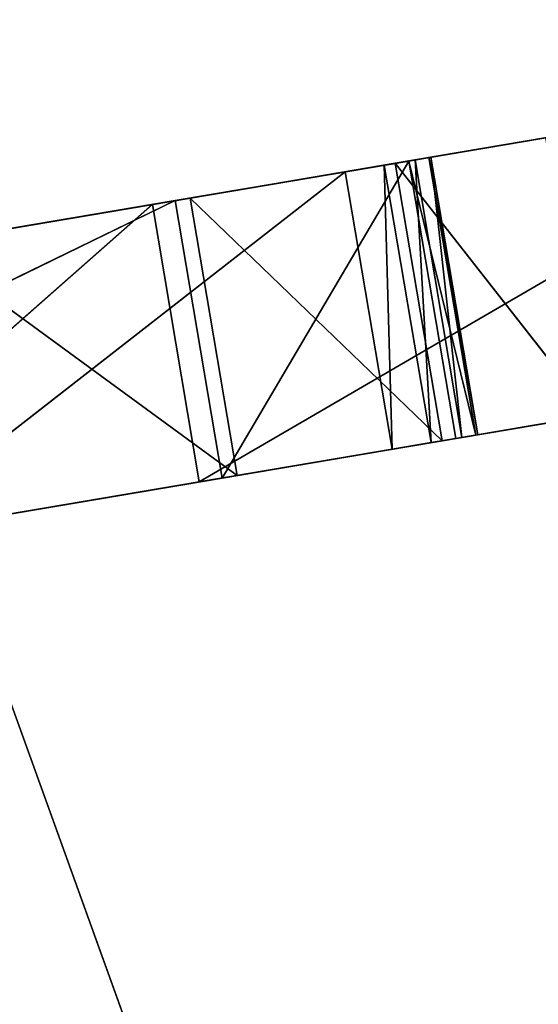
# Model space of a CAD drawing. Extents: x 47 to 276, y 1497 to 1772.
# Tile 16 of 61: x 99 to 111, y 1633 to 1655. Entities that reach past the tile are written whole.
import ezdxf

# ---------------------------------------------------------------- set-up
doc = ezdxf.new("R2010")
doc.units = 0
doc.header["$LTSCALE"] = 25.4
doc.layers.get('0').update_dxf_attribs({"color": 13, "linetype": 'CONTINUOUS'})

# ---------------------------------------------------------------- blocks, each defined once
blk = doc.blocks.new('IKA-A-4171_STL')
at = {"color": 33}
for p, q in [((95.028, 1543.307, 152.548), (106.474, 1543.808, 154.485)), ((95.028, 1543.307, 152.548), (106.474, 1543.808, 154.485)), ((106.474, 1543.808, 154.485), (96.07, 1543.307, 146.385)), ((106.474, 1543.808, 154.485), (96.07, 1543.307, 146.385)), ((107.517, 1543.808, 148.322), (96.07, 1543.307, 146.385)), ((107.517, 1543.808, 148.322), (96.07, 1543.307, 146.385)), ((106.474, 1543.808, 154.485), (107.517, 1543.808, 148.322)), ((106.474, 1543.808, 154.485), (107.517, 1543.808, 148.322)), ((106.474, 1543.808, 154.485), (107.345, 1543.585, 154.632)), ((107.892, 1540.453, 154.724), (106.474, 1543.808, 154.485)), ((107.892, 1540.453, 154.724), (106.474, 1543.808, 154.485)), ((106.474, 1543.808, 154.485), (107.345, 1543.585, 154.632)), ((107.345, 1543.585, 154.632), (107.517, 1543.808, 148.322)), ((107.345, 1543.585, 154.632), (107.517, 1543.808, 148.322)), ((108.388, 1543.585, 148.47), (107.517, 1543.808, 148.322)), ((107.517, 1543.808, 148.322), (108.934, 1540.453, 148.562)), ((107.517, 1543.808, 148.322), (108.934, 1540.453, 148.562)), ((107.517, 1543.808, 148.322), (109.377, 1541.246, 148.637)), ((109.072, 1542.994, 148.585), (107.517, 1543.808, 148.322)), ((108.388, 1543.585, 148.47), (107.517, 1543.808, 148.322)), ((109.072, 1542.994, 148.585), (107.517, 1543.808, 148.322)), ((109.426, 1542.156, 148.645), (107.517, 1543.808, 148.322)), ((109.426, 1542.156, 148.645), (107.517, 1543.808, 148.322)), ((107.517, 1543.808, 148.322), (109.377, 1541.246, 148.637)), ((107.345, 1543.585, 154.632), (108.388, 1543.585, 148.47)), ((107.345, 1543.585, 154.632), (108.388, 1543.585, 148.47)), ((107.345, 1543.585, 154.632), (108.029, 1542.994, 154.748)), ((107.892, 1540.453, 154.724), (107.345, 1543.585, 154.632)), ((107.892, 1540.453, 154.724), (107.345, 1543.585, 154.632)), ((108.383, 1542.156, 154.808), (107.345, 1543.585, 154.632)), ((108.383, 1542.156, 154.808), (107.345, 1543.585, 154.632)), ((107.345, 1543.585, 154.632), (108.029, 1542.994, 154.748)), ((108.029, 1542.994, 154.748), (108.388, 1543.585, 148.47)), ((108.029, 1542.994, 154.748), (108.388, 1543.585, 148.47)), ((109.072, 1542.994, 148.585), (108.388, 1543.585, 148.47)), ((109.072, 1542.994, 148.585), (108.388, 1543.585, 148.47)), ((102.697, 1534.734, 153.845), (95.028, 1543.307, 152.548)), ((102.697, 1534.734, 153.845), (95.028, 1543.307, 152.548)), ((107.892, 1540.453, 154.724), (95.028, 1543.307, 152.548)), ((107.892, 1540.453, 154.724), (95.028, 1543.307, 152.548)), ((96.07, 1543.307, 146.385), (103.739, 1534.734, 147.683)), ((96.07, 1543.307, 146.385), (103.739, 1534.734, 147.683)), ((96.07, 1543.307, 146.385), (108.934, 1540.453, 148.562)), ((96.07, 1543.307, 146.385), (108.934, 1540.453, 148.562)), ((108.029, 1542.994, 154.748), (109.072, 1542.994, 148.585)), ((108.029, 1542.994, 154.748), (109.072, 1542.994, 148.585)), ((108.029, 1542.994, 154.748), (108.383, 1542.156, 154.808)), ((108.029, 1542.994, 154.748), (108.383, 1542.156, 154.808)), ((108.383, 1542.156, 154.808), (109.072, 1542.994, 148.585)), ((108.383, 1542.156, 154.808), (109.072, 1542.994, 148.585)), ((109.426, 1542.156, 148.645), (109.072, 1542.994, 148.585)), ((109.426, 1542.156, 148.645), (109.072, 1542.994, 148.585)), ((108.383, 1542.156, 154.808), (107.892, 1540.453, 154.724)), ((108.383, 1542.156, 154.808), (107.892, 1540.453, 154.724)), ((108.383, 1542.156, 154.808), (108.334, 1541.246, 154.799)), ((108.334, 1541.246, 154.799), (109.426, 1542.156, 148.645)), ((108.334, 1541.246, 154.799), (109.426, 1542.156, 148.645)), ((108.383, 1542.156, 154.808), (108.334, 1541.246, 154.799)), ((108.383, 1542.156, 154.808), (109.426, 1542.156, 148.645)), ((108.383, 1542.156, 154.808), (109.426, 1542.156, 148.645)), ((109.377, 1541.246, 148.637), (109.426, 1542.156, 148.645)), ((109.377, 1541.246, 148.637), (109.426, 1542.156, 148.645)), ((102.697, 1534.734, 153.845), (88.849, 1541.836, 151.502)), ((102.697, 1534.734, 153.845), (88.849, 1541.836, 151.502)), ((89.892, 1541.836, 145.34), (103.739, 1534.734, 147.683)), ((89.892, 1541.836, 145.34), (103.739, 1534.734, 147.683)), ((108.334, 1541.246, 154.799), (107.892, 1540.453, 154.724)), ((107.892, 1540.453, 154.724), (109.377, 1541.246, 148.637)), ((107.892, 1540.453, 154.724), (109.377, 1541.246, 148.637)), ((108.334, 1541.246, 154.799), (107.892, 1540.453, 154.724)), ((108.334, 1541.246, 154.799), (109.377, 1541.246, 148.637)), ((108.334, 1541.246, 154.799), (109.377, 1541.246, 148.637)), ((108.934, 1540.453, 148.562), (109.377, 1541.246, 148.637)), ((108.934, 1540.453, 148.562), (109.377, 1541.246, 148.637)), ((107.892, 1540.453, 154.724), (102.697, 1534.734, 153.845)), ((107.892, 1540.453, 154.724), (102.697, 1534.734, 153.845)), ((103.739, 1534.734, 147.683), (107.892, 1540.453, 154.724)), ((103.739, 1534.734, 147.683), (107.892, 1540.453, 154.724)), ((103.739, 1534.734, 147.683), (108.934, 1540.453, 148.562)), ((103.739, 1534.734, 147.683), (108.934, 1540.453, 148.562)), ((107.892, 1540.453, 154.724), (108.934, 1540.453, 148.562)), ((107.892, 1540.453, 154.724), (108.934, 1540.453, 148.562)), ((84.82, 1539.116, 144.482), (103.739, 1534.734, 147.683)), ((84.82, 1539.116, 144.482), (103.739, 1534.734, 147.683)), ((102.697, 1534.734, 153.845), (81.602, 1534.734, 150.276)), ((102.697, 1534.734, 153.845), (81.602, 1534.734, 150.276)), ((82.644, 1534.734, 144.114), (102.697, 1534.734, 153.845)), ((82.644, 1534.734, 144.114), (102.697, 1534.734, 153.845)), ((82.644, 1534.734, 144.114), (103.739, 1534.734, 147.683)), ((82.644, 1534.734, 144.114), (103.739, 1534.734, 147.683)), ((98.932, 1534.734, 142.992), (102.078, 1534.734, 134.268)), ((102.078, 1534.734, 134.268), (98.932, 1526.334, 142.992)), ((102.078, 1534.734, 134.268), (98.932, 1526.334, 142.992)), ((98.932, 1534.734, 142.992), (102.078, 1534.734, 134.268)), ((102.697, 1534.734, 153.845), (103.739, 1534.734, 147.683)), ((102.697, 1534.734, 153.845), (103.739, 1534.734, 147.683)), ((102.078, 1526.334, 134.268), (98.932, 1526.334, 142.992)), ((102.078, 1526.334, 134.268), (98.932, 1526.334, 142.992)), ((92.241, 1327.638, 152.076), (102.189, 1308.491, 153.76)), ((92.241, 1327.638, 152.076), (102.189, 1308.491, 153.76)), ((102.189, 1308.491, 153.76), (93.284, 1327.638, 145.914)), ((102.189, 1308.491, 153.76), (93.284, 1327.638, 145.914)), ((103.232, 1308.491, 147.597), (93.284, 1327.638, 145.914)), ((103.232, 1308.491, 147.597), (93.284, 1327.638, 145.914)), ((88.766, 1314.11, 151.488), (102.189, 1308.491, 153.76)), ((88.766, 1314.11, 151.488), (102.189, 1308.491, 153.76)), ((97.025, 1298.713, 152.886), (102.189, 1308.491, 153.76)), ((97.025, 1298.713, 152.886), (102.189, 1308.491, 153.76)), ((98.067, 1298.713, 146.723), (103.232, 1308.491, 147.597)), ((98.067, 1298.713, 146.723), (103.232, 1308.491, 147.597)), ((102.189, 1308.491, 153.76), (103.232, 1308.491, 147.597)), ((102.189, 1308.491, 153.76), (103.232, 1308.491, 147.597)), ((102.189, 1308.491, 153.76), (118.62, 1279.744, 156.54)), ((102.189, 1308.491, 153.76), (118.62, 1279.744, 156.54)), ((118.62, 1279.744, 156.54), (103.232, 1308.491, 147.597)), ((118.62, 1279.744, 156.54), (103.232, 1308.491, 147.597)), ((119.663, 1279.744, 150.377), (103.232, 1308.491, 147.597)), ((104.072, 1285.223, 147.739), (103.232, 1308.491, 147.597)), ((119.663, 1279.744, 150.377), (103.232, 1308.491, 147.597)), ((104.072, 1285.223, 147.739), (103.232, 1308.491, 147.597)), ((103.029, 1285.223, 153.902), (97.025, 1298.713, 152.886)), ((97.025, 1298.713, 152.886), (104.072, 1285.223, 147.739)), ((97.025, 1298.713, 152.886), (104.072, 1285.223, 147.739)), ((97.025, 1298.713, 152.886), (118.62, 1279.744, 156.54)), ((97.025, 1298.713, 152.886), (118.62, 1279.744, 156.54)), ((103.029, 1285.223, 153.902), (97.025, 1298.713, 152.886)), ((98.067, 1298.713, 146.723), (104.072, 1285.223, 147.739)), ((98.067, 1298.713, 146.723), (104.072, 1285.223, 147.739)), ((107.586, 1271.885, 154.673), (103.029, 1285.223, 153.902)), ((103.029, 1285.223, 153.902), (108.629, 1271.885, 148.51)), ((103.029, 1285.223, 153.902), (108.629, 1271.885, 148.51)), ((103.029, 1285.223, 153.902), (104.072, 1285.223, 147.739)), ((103.029, 1285.223, 153.902), (104.072, 1285.223, 147.739)), ((103.029, 1285.223, 153.902), (118.62, 1279.744, 156.54)), ((103.029, 1285.223, 153.902), (118.62, 1279.744, 156.54)), ((107.586, 1271.885, 154.673), (103.029, 1285.223, 153.902)), ((104.072, 1285.223, 147.739), (108.629, 1271.885, 148.51)), ((104.072, 1285.223, 147.739), (108.629, 1271.885, 148.51)), ((104.072, 1285.223, 147.739), (119.663, 1279.744, 150.377)), ((104.072, 1285.223, 147.739), (119.663, 1279.744, 150.377)), ((118.62, 1279.744, 156.54), (107.586, 1271.885, 154.673)), ((118.62, 1279.744, 156.54), (107.586, 1271.885, 154.673)), ((108.629, 1271.885, 148.51), (119.663, 1279.744, 150.377)), ((108.629, 1271.885, 148.51), (119.663, 1279.744, 150.377)), ((110.934, 1257.812, 155.239), (107.586, 1271.885, 154.673)), ((107.586, 1271.885, 154.673), (111.976, 1257.812, 149.077)), ((107.586, 1271.885, 154.673), (111.976, 1257.812, 149.077)), ((107.586, 1271.885, 154.673), (108.629, 1271.885, 148.51)), ((107.586, 1271.885, 154.673), (108.629, 1271.885, 148.51)), ((107.586, 1271.885, 154.673), (126.442, 1264.719, 157.863)), ((107.586, 1271.885, 154.673), (126.442, 1264.719, 157.863)), ((110.934, 1257.812, 155.239), (107.586, 1271.885, 154.673)), ((108.629, 1271.885, 148.51), (111.976, 1257.812, 149.077)), ((108.629, 1271.885, 148.51), (111.976, 1257.812, 149.077))]:
    blk.add_line(p, q, dxfattribs=at)
mesh = blk.add_polyface(dxfattribs=at)
corners = [(106.474, 1543.808, 154.485), (96.07, 1543.307, 146.385), (95.028, 1543.307, 152.548)]
mesh.append_faces([[corners[k] for k in face] for face in [(0, 1, 2)]], dxfattribs={"color": 33})
mesh = blk.add_polyface(dxfattribs=at)
corners = [(107.892, 1540.453, 154.724), (106.474, 1543.808, 154.485), (95.028, 1543.307, 152.548)]
mesh.append_faces([[corners[k] for k in face] for face in [(0, 1, 2)]], dxfattribs={"color": 33})
mesh = blk.add_polyface(dxfattribs=at)
corners = [(106.474, 1543.808, 154.485), (107.517, 1543.808, 148.322), (96.07, 1543.307, 146.385)]
mesh.append_faces([[corners[k] for k in face] for face in [(0, 1, 2)]], dxfattribs={"color": 33})
mesh = blk.add_polyface(dxfattribs=at)
corners = [(108.934, 1540.453, 148.562), (96.07, 1543.307, 146.385), (107.517, 1543.808, 148.322)]
mesh.append_faces([[corners[k] for k in face] for face in [(0, 1, 2)]], dxfattribs={"color": 33})
mesh = blk.add_polyface(dxfattribs=at)
corners = [(107.345, 1543.585, 154.632), (107.517, 1543.808, 148.322), (106.474, 1543.808, 154.485)]
mesh.append_faces([[corners[k] for k in face] for face in [(0, 1, 2)]], dxfattribs={"color": 33})
mesh = blk.add_polyface(dxfattribs=at)
corners = [(107.892, 1540.453, 154.724), (107.345, 1543.585, 154.632), (106.474, 1543.808, 154.485)]
mesh.append_faces([[corners[k] for k in face] for face in [(0, 1, 2)]], dxfattribs={"color": 33})
mesh = blk.add_polyface(dxfattribs=at)
corners = [(107.345, 1543.585, 154.632), (108.388, 1543.585, 148.47), (107.517, 1543.808, 148.322)]
mesh.append_faces([[corners[k] for k in face] for face in [(0, 1, 2)]], dxfattribs={"color": 33})
mesh = blk.add_polyface(dxfattribs=at)
corners = [(109.377, 1541.246, 148.637), (108.934, 1540.453, 148.562), (107.517, 1543.808, 148.322)]
mesh.append_faces([[corners[k] for k in face] for face in [(0, 1, 2)]], dxfattribs={"color": 33})
mesh = blk.add_polyface(dxfattribs=at)
corners = [(109.072, 1542.994, 148.585), (107.517, 1543.808, 148.322), (108.388, 1543.585, 148.47)]
mesh.append_faces([[corners[k] for k in face] for face in [(0, 1, 2)]], dxfattribs={"color": 33})
mesh = blk.add_polyface(dxfattribs=at)
corners = [(109.426, 1542.156, 148.645), (107.517, 1543.808, 148.322), (109.072, 1542.994, 148.585)]
mesh.append_faces([[corners[k] for k in face] for face in [(0, 1, 2)]], dxfattribs={"color": 33})
mesh = blk.add_polyface(dxfattribs=at)
corners = [(109.426, 1542.156, 148.645), (109.377, 1541.246, 148.637), (107.517, 1543.808, 148.322)]
mesh.append_faces([[corners[k] for k in face] for face in [(0, 1, 2)]], dxfattribs={"color": 33})
mesh = blk.add_polyface(dxfattribs=at)
corners = [(108.029, 1542.994, 154.748), (108.388, 1543.585, 148.47), (107.345, 1543.585, 154.632)]
mesh.append_faces([[corners[k] for k in face] for face in [(0, 1, 2)]], dxfattribs={"color": 33})
mesh = blk.add_polyface(dxfattribs=at)
corners = [(108.383, 1542.156, 154.808), (107.345, 1543.585, 154.632), (107.892, 1540.453, 154.724)]
mesh.append_faces([[corners[k] for k in face] for face in [(0, 1, 2)]], dxfattribs={"color": 33})
mesh = blk.add_polyface(dxfattribs=at)
corners = [(108.383, 1542.156, 154.808), (108.029, 1542.994, 154.748), (107.345, 1543.585, 154.632)]
mesh.append_faces([[corners[k] for k in face] for face in [(0, 1, 2)]], dxfattribs={"color": 33})
mesh = blk.add_polyface(dxfattribs=at)
corners = [(108.029, 1542.994, 154.748), (109.072, 1542.994, 148.585), (108.388, 1543.585, 148.47)]
mesh.append_faces([[corners[k] for k in face] for face in [(0, 1, 2)]], dxfattribs={"color": 33})
mesh = blk.add_polyface(dxfattribs=at)
corners = [(102.697, 1534.734, 153.845), (95.028, 1543.307, 152.548), (88.849, 1541.836, 151.502)]
mesh.append_faces([[corners[k] for k in face] for face in [(0, 1, 2)]], dxfattribs={"color": 33})
mesh = blk.add_polyface(dxfattribs=at)
corners = [(103.739, 1534.734, 147.683), (89.892, 1541.836, 145.34), (96.07, 1543.307, 146.385)]
mesh.append_faces([[corners[k] for k in face] for face in [(0, 1, 2)]], dxfattribs={"color": 33})
mesh = blk.add_polyface(dxfattribs=at)
corners = [(107.892, 1540.453, 154.724), (95.028, 1543.307, 152.548), (102.697, 1534.734, 153.845)]
mesh.append_faces([[corners[k] for k in face] for face in [(0, 1, 2)]], dxfattribs={"color": 33})
mesh = blk.add_polyface(dxfattribs=at)
corners = [(108.934, 1540.453, 148.562), (103.739, 1534.734, 147.683), (96.07, 1543.307, 146.385)]
mesh.append_faces([[corners[k] for k in face] for face in [(0, 1, 2)]], dxfattribs={"color": 33})
mesh = blk.add_polyface(dxfattribs=at)
corners = [(108.029, 1542.994, 154.748), (108.383, 1542.156, 154.808), (109.072, 1542.994, 148.585)]
mesh.append_faces([[corners[k] for k in face] for face in [(0, 1, 2)]], dxfattribs={"color": 33})
mesh = blk.add_polyface(dxfattribs=at)
corners = [(109.072, 1542.994, 148.585), (108.383, 1542.156, 154.808), (109.426, 1542.156, 148.645)]
mesh.append_faces([[corners[k] for k in face] for face in [(0, 1, 2)]], dxfattribs={"color": 33})
mesh = blk.add_polyface(dxfattribs=at)
corners = [(108.383, 1542.156, 154.808), (107.892, 1540.453, 154.724), (108.334, 1541.246, 154.799)]
mesh.append_faces([[corners[k] for k in face] for face in [(0, 1, 2)]], dxfattribs={"color": 33})
mesh = blk.add_polyface(dxfattribs=at)
corners = [(108.383, 1542.156, 154.808), (108.334, 1541.246, 154.799), (109.426, 1542.156, 148.645)]
mesh.append_faces([[corners[k] for k in face] for face in [(0, 1, 2)]], dxfattribs={"color": 33})
mesh = blk.add_polyface(dxfattribs=at)
corners = [(109.426, 1542.156, 148.645), (108.334, 1541.246, 154.799), (109.377, 1541.246, 148.637)]
mesh.append_faces([[corners[k] for k in face] for face in [(0, 1, 2)]], dxfattribs={"color": 33})
mesh = blk.add_polyface(dxfattribs=at)
corners = [(102.697, 1534.734, 153.845), (88.849, 1541.836, 151.502), (81.602, 1534.734, 150.276)]
mesh.append_faces([[corners[k] for k in face] for face in [(0, 1, 2)]], dxfattribs={"color": 33})
mesh = blk.add_polyface(dxfattribs=at)
corners = [(103.739, 1534.734, 147.683), (84.82, 1539.116, 144.482), (89.892, 1541.836, 145.34)]
mesh.append_faces([[corners[k] for k in face] for face in [(0, 1, 2)]], dxfattribs={"color": 33})
mesh = blk.add_polyface(dxfattribs=at)
corners = [(108.334, 1541.246, 154.799), (107.892, 1540.453, 154.724), (109.377, 1541.246, 148.637)]
mesh.append_faces([[corners[k] for k in face] for face in [(0, 1, 2)]], dxfattribs={"color": 33})
mesh = blk.add_polyface(dxfattribs=at)
corners = [(109.377, 1541.246, 148.637), (107.892, 1540.453, 154.724), (108.934, 1540.453, 148.562)]
mesh.append_faces([[corners[k] for k in face] for face in [(0, 1, 2)]], dxfattribs={"color": 33})
mesh = blk.add_polyface(dxfattribs=at)
corners = [(107.892, 1540.453, 154.724), (102.697, 1534.734, 153.845), (103.739, 1534.734, 147.683)]
mesh.append_faces([[corners[k] for k in face] for face in [(0, 1, 2)]], dxfattribs={"color": 33})
mesh = blk.add_polyface(dxfattribs=at)
corners = [(107.892, 1540.453, 154.724), (103.739, 1534.734, 147.683), (108.934, 1540.453, 148.562)]
mesh.append_faces([[corners[k] for k in face] for face in [(0, 1, 2)]], dxfattribs={"color": 33})
mesh = blk.add_polyface(dxfattribs=at)
corners = [(103.739, 1534.734, 147.683), (82.644, 1534.734, 144.114), (84.82, 1539.116, 144.482)]
mesh.append_faces([[corners[k] for k in face] for face in [(0, 1, 2)]], dxfattribs={"color": 33})
mesh = blk.add_polyface(dxfattribs=at)
corners = [(102.697, 1534.734, 153.845), (81.602, 1534.734, 150.276), (82.644, 1534.734, 144.114)]
mesh.append_faces([[corners[k] for k in face] for face in [(0, 1, 2)]], dxfattribs={"color": 33})
mesh = blk.add_polyface(dxfattribs=at)
corners = [(102.697, 1534.734, 153.845), (82.644, 1534.734, 144.114), (103.739, 1534.734, 147.683)]
mesh.append_faces([[corners[k] for k in face] for face in [(0, 1, 2)]], dxfattribs={"color": 33})
mesh = blk.add_polyface(dxfattribs=at)
corners = [(98.932, 1534.734, 142.992), (102.078, 1534.734, 134.268), (89.511, 1534.734, 124.588)]
mesh.append_faces([[corners[k] for k in face] for face in [(0, 1, 2)]], dxfattribs={"color": 33})
mesh = blk.add_polyface(dxfattribs=at)
corners = [(102.078, 1534.734, 134.268), (98.932, 1526.334, 142.992), (102.078, 1526.334, 134.268)]
mesh.append_faces([[corners[k] for k in face] for face in [(0, 1, 2)]], dxfattribs={"color": 33})
mesh = blk.add_polyface(dxfattribs=at)
corners = [(98.932, 1534.734, 142.992), (98.932, 1526.334, 142.992), (102.078, 1534.734, 134.268)]
mesh.append_faces([[corners[k] for k in face] for face in [(0, 1, 2)]], dxfattribs={"color": 33})
mesh = blk.add_polyface(dxfattribs=at)
corners = [(98.932, 1526.334, 142.992), (85.494, 1526.334, 134.089), (102.078, 1526.334, 134.268)]
mesh.append_faces([[corners[k] for k in face] for face in [(0, 1, 2)]], dxfattribs={"color": 33})
mesh = blk.add_polyface(dxfattribs=at)
corners = [(102.189, 1308.491, 153.76), (92.241, 1327.638, 152.076), (88.766, 1314.11, 151.488)]
mesh.append_faces([[corners[k] for k in face] for face in [(0, 1, 2)]], dxfattribs={"color": 33})
mesh = blk.add_polyface(dxfattribs=at)
corners = [(92.241, 1327.638, 152.076), (102.189, 1308.491, 153.76), (93.284, 1327.638, 145.914)]
mesh.append_faces([[corners[k] for k in face] for face in [(0, 1, 2)]], dxfattribs={"color": 33})
mesh = blk.add_polyface(dxfattribs=at)
corners = [(93.284, 1327.638, 145.914), (102.189, 1308.491, 153.76), (103.232, 1308.491, 147.597)]
mesh.append_faces([[corners[k] for k in face] for face in [(0, 1, 2)]], dxfattribs={"color": 33})
mesh = blk.add_polyface(dxfattribs=at)
corners = [(103.232, 1308.491, 147.597), (98.067, 1298.713, 146.723), (93.284, 1327.638, 145.914)]
mesh.append_faces([[corners[k] for k in face] for face in [(0, 1, 2)]], dxfattribs={"color": 33})
mesh = blk.add_polyface(dxfattribs=at)
corners = [(102.189, 1308.491, 153.76), (88.766, 1314.11, 151.488), (97.025, 1298.713, 152.886)]
mesh.append_faces([[corners[k] for k in face] for face in [(0, 1, 2)]], dxfattribs={"color": 33})
mesh = blk.add_polyface(dxfattribs=at)
corners = [(118.62, 1279.744, 156.54), (102.189, 1308.491, 153.76), (97.025, 1298.713, 152.886)]
mesh.append_faces([[corners[k] for k in face] for face in [(0, 1, 2)]], dxfattribs={"color": 33})
mesh = blk.add_polyface(dxfattribs=at)
corners = [(104.072, 1285.223, 147.739), (98.067, 1298.713, 146.723), (103.232, 1308.491, 147.597)]
mesh.append_faces([[corners[k] for k in face] for face in [(0, 1, 2)]], dxfattribs={"color": 33})
mesh = blk.add_polyface(dxfattribs=at)
corners = [(102.189, 1308.491, 153.76), (118.62, 1279.744, 156.54), (103.232, 1308.491, 147.597)]
mesh.append_faces([[corners[k] for k in face] for face in [(0, 1, 2)]], dxfattribs={"color": 33})
mesh = blk.add_polyface(dxfattribs=at)
corners = [(103.232, 1308.491, 147.597), (118.62, 1279.744, 156.54), (119.663, 1279.744, 150.377)]
mesh.append_faces([[corners[k] for k in face] for face in [(0, 1, 2)]], dxfattribs={"color": 33})
mesh = blk.add_polyface(dxfattribs=at)
corners = [(119.663, 1279.744, 150.377), (104.072, 1285.223, 147.739), (103.232, 1308.491, 147.597)]
mesh.append_faces([[corners[k] for k in face] for face in [(0, 1, 2)]], dxfattribs={"color": 33})
mesh = blk.add_polyface(dxfattribs=at)
corners = [(123.504, 1279.626, 140.479), (109.279, 1308.602, 131.554), (106.312, 1295.285, 129.693)]
mesh.append_faces([[corners[k] for k in face] for face in [(0, 1, 2)]], dxfattribs={"color": 33})
mesh = blk.add_polyface(dxfattribs=at)
corners = [(109.279, 1308.602, 131.554), (123.504, 1279.626, 140.479), (112.6, 1308.602, 126.26)]
mesh.append_faces([[corners[k] for k in face] for face in [(0, 1, 2)]], dxfattribs={"color": 33})
mesh = blk.add_polyface(dxfattribs=at)
corners = [(97.025, 1298.713, 152.886), (104.072, 1285.223, 147.739), (103.029, 1285.223, 153.902)]
mesh.append_faces([[corners[k] for k in face] for face in [(0, 1, 2)]], dxfattribs={"color": 33})
mesh = blk.add_polyface(dxfattribs=at)
corners = [(98.067, 1298.713, 146.723), (104.072, 1285.223, 147.739), (97.025, 1298.713, 152.886)]
mesh.append_faces([[corners[k] for k in face] for face in [(0, 1, 2)]], dxfattribs={"color": 33})
mesh = blk.add_polyface(dxfattribs=at)
corners = [(118.62, 1279.744, 156.54), (97.025, 1298.713, 152.886), (103.029, 1285.223, 153.902)]
mesh.append_faces([[corners[k] for k in face] for face in [(0, 1, 2)]], dxfattribs={"color": 33})
mesh = blk.add_polyface(dxfattribs=at)
corners = [(123.504, 1279.626, 140.479), (106.312, 1295.285, 129.693), (111.133, 1281.923, 132.718)]
mesh.append_faces([[corners[k] for k in face] for face in [(0, 1, 2)]], dxfattribs={"color": 33})
mesh = blk.add_polyface(dxfattribs=at)
corners = [(103.029, 1285.223, 153.902), (108.629, 1271.885, 148.51), (107.586, 1271.885, 154.673)]
mesh.append_faces([[corners[k] for k in face] for face in [(0, 1, 2)]], dxfattribs={"color": 33})
mesh = blk.add_polyface(dxfattribs=at)
corners = [(104.072, 1285.223, 147.739), (108.629, 1271.885, 148.51), (103.029, 1285.223, 153.902)]
mesh.append_faces([[corners[k] for k in face] for face in [(0, 1, 2)]], dxfattribs={"color": 33})
mesh = blk.add_polyface(dxfattribs=at)
corners = [(118.62, 1279.744, 156.54), (103.029, 1285.223, 153.902), (107.586, 1271.885, 154.673)]
mesh.append_faces([[corners[k] for k in face] for face in [(0, 1, 2)]], dxfattribs={"color": 33})
mesh = blk.add_polyface(dxfattribs=at)
corners = [(119.663, 1279.744, 150.377), (108.629, 1271.885, 148.51), (104.072, 1285.223, 147.739)]
mesh.append_faces([[corners[k] for k in face] for face in [(0, 1, 2)]], dxfattribs={"color": 33})
mesh = blk.add_polyface(dxfattribs=at)
corners = [(126.442, 1264.719, 157.863), (118.62, 1279.744, 156.54), (107.586, 1271.885, 154.673)]
mesh.append_faces([[corners[k] for k in face] for face in [(0, 1, 2)]], dxfattribs={"color": 33})
mesh = blk.add_polyface(dxfattribs=at)
corners = [(119.663, 1279.744, 150.377), (111.976, 1257.812, 149.077), (108.629, 1271.885, 148.51)]
mesh.append_faces([[corners[k] for k in face] for face in [(0, 1, 2)]], dxfattribs={"color": 33})
mesh = blk.add_polyface(dxfattribs=at)
corners = [(107.586, 1271.885, 154.673), (111.976, 1257.812, 149.077), (110.934, 1257.812, 155.239)]
mesh.append_faces([[corners[k] for k in face] for face in [(0, 1, 2)]], dxfattribs={"color": 33})
mesh = blk.add_polyface(dxfattribs=at)
corners = [(108.629, 1271.885, 148.51), (111.976, 1257.812, 149.077), (107.586, 1271.885, 154.673)]
mesh.append_faces([[corners[k] for k in face] for face in [(0, 1, 2)]], dxfattribs={"color": 33})
mesh = blk.add_polyface(dxfattribs=at)
corners = [(126.442, 1264.719, 157.863), (107.586, 1271.885, 154.673), (110.934, 1257.812, 155.239)]
mesh.append_faces([[corners[k] for k in face] for face in [(0, 1, 2)]], dxfattribs={"color": 33})

msp = doc.modelspace()

# ---------------------------------------------------------------- block references
at = {"color": 0, "extrusion": (0, 1, -3.33067e-16), "rotation": 180}
msp.add_blockref('IKA-A-4171_STL', (0, 1590.411, 1497.205), dxfattribs=at)

doc.saveas('drawing.dxf')
